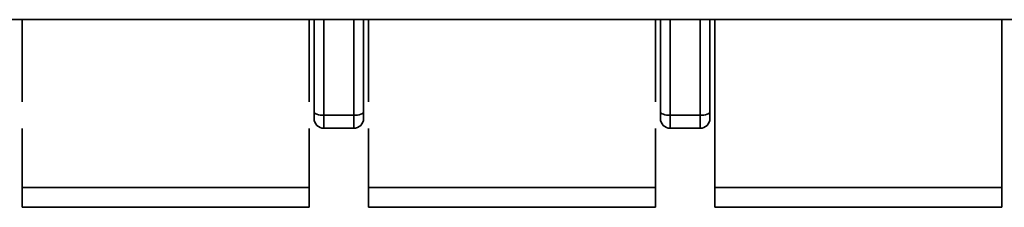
# Model space of a CAD drawing. Header units: millimetres. Extents: x 0 to 420, y 0 to 297.
# Tile 14 of 145: x 157.457 to 162.432, y 100.135 to 101.085. Entities that reach past the tile are written whole.
import ezdxf

# ---------------------------------------------------------------- set-up
doc = ezdxf.new("R2010")
doc.units = ezdxf.units.MM

msp = doc.modelspace()

# ---------------------------------------------------------------- linework, layer by layer
at = {"color": 7, "linetype": 'Continuous', "lineweight": 35}
for p, q in [((145.0623, 101.0852), (164.5195, 101.0852)), ((157.4695, 101.0852), (157.4695, 100.6694)), ((158.9195, 100.6694), (158.9195, 101.0852)), ((158.9445, 100.6181), (158.9445, 101.0852)), ((158.9945, 101.0852), (158.9945, 100.601)), ((159.1445, 100.601), (159.1445, 101.0852)), ((159.1945, 100.6181), (159.1945, 101.0852)), ((159.2195, 100.6694), (159.2195, 101.0852)), ((160.6695, 100.6694), (160.6695, 101.0852)), ((160.6945, 100.6181), (160.6945, 101.0852)), ((160.7445, 101.0852), (160.7445, 100.601)), ((160.8945, 100.601), (160.8945, 101.0852)), ((160.9445, 100.6181), (160.9445, 101.0852)), ((160.9695, 101.0852), (160.9695, 100.2352)), ((162.4195, 100.2352), (162.4195, 101.0852)), ((158.9945, 100.601), (159.1445, 100.601)), ((158.9945, 100.5352), (158.9945, 100.601)), ((159.1445, 100.601), (159.1445, 100.5352)), ((160.7445, 100.601), (160.8945, 100.601)), ((160.7445, 100.5352), (160.7445, 100.601)), ((160.8945, 100.601), (160.8945, 100.5352)), ((157.4695, 100.5338), (157.4695, 100.2352)), ((158.9195, 100.2352), (158.9195, 100.5338)), ((159.1445, 100.5352), (158.9945, 100.5352)), ((159.2195, 100.2352), (159.2195, 100.5338)), ((160.6695, 100.2352), (160.6695, 100.5338)), ((160.8945, 100.5352), (160.7445, 100.5352)), ((157.4695, 100.2352), (158.9195, 100.2352)), ((157.4695, 100.1352), (157.4695, 100.2352)), ((158.9195, 100.1352), (158.9195, 100.2352)), ((159.2195, 100.2352), (160.6695, 100.2352)), ((159.2195, 100.1352), (159.2195, 100.2352)), ((160.6695, 100.1352), (160.6695, 100.2352)), ((160.9695, 100.2352), (162.4195, 100.2352)), ((160.9695, 100.1352), (160.9695, 100.2352)), ((162.4195, 100.1352), (162.4195, 100.2352)), ((157.4695, 100.1352), (158.9195, 100.1352)), ((159.2195, 100.1352), (160.6695, 100.1352)), ((160.9695, 100.1352), (162.4195, 100.1352))]:
    msp.add_line(p, q, dxfattribs=at)
at = {"color": 7, "linetype": 'Continuous', "lineweight": 35, "flags": 128}
for points in [[(158.9945, 100.601), (158.9848, 100.6013), (158.9754, 100.6023), (158.9668, 100.6038), (158.9592, 100.606), (158.953, 100.6086), (158.9483, 100.6115), (158.9455, 100.6147), (158.9445, 100.6181)], [(159.1945, 100.6181), (159.1936, 100.6147), (159.1907, 100.6115), (159.1861, 100.6086), (159.1799, 100.606), (159.1723, 100.6038), (159.1637, 100.6023), (159.1543, 100.6013), (159.1445, 100.601)], [(160.7445, 100.601), (160.7348, 100.6013), (160.7254, 100.6023), (160.7168, 100.6038), (160.7092, 100.606), (160.703, 100.6086), (160.6983, 100.6115), (160.6955, 100.6147), (160.6945, 100.6181)], [(160.9445, 100.6181), (160.9436, 100.6147), (160.9407, 100.6115), (160.9361, 100.6086), (160.9299, 100.606), (160.9223, 100.6038), (160.9137, 100.6023), (160.9043, 100.6013), (160.8945, 100.601)]]:
    msp.add_lwpolyline(points, dxfattribs=at)
at = {"color": 7, "linetype": 'Continuous', "lineweight": 35}
for centre, start, end in [((158.9945, 100.5852), 180, 270), ((159.1445, 100.5852), 270, 360), ((160.7445, 100.5852), 180, 270), ((160.8945, 100.5852), 270, 360)]:
    msp.add_arc(centre, 0.05, start, end, dxfattribs=at)
for points, knots in [([(158.9445, 100.6181), (158.9445, 100.6134), (158.9445, 100.6041), (158.9445, 100.5937), (158.9445, 100.5864), (158.9445, 100.5856), (158.9445, 100.5852)], [0, 0, 0, 0, 0.248479, 0.499857, 0.748508, 1, 1, 1, 1]), ([(159.1945, 100.5852), (159.1945, 100.5856), (159.1945, 100.5864), (159.1945, 100.5936), (159.1945, 100.604), (159.1945, 100.6134), (159.1945, 100.6181)], [0, 0, 0, 0, 0.248479, 0.499857, 0.748508, 1, 1, 1, 1]), ([(160.6945, 100.6181), (160.6945, 100.6134), (160.6945, 100.6041), (160.6945, 100.5937), (160.6945, 100.5864), (160.6945, 100.5856), (160.6945, 100.5852)], [0, 0, 0, 0, 0.248479, 0.499857, 0.748508, 1, 1, 1, 1]), ([(160.9445, 100.5852), (160.9445, 100.5856), (160.9445, 100.5864), (160.9445, 100.5936), (160.9445, 100.604), (160.9445, 100.6134), (160.9445, 100.6181)], [0, 0, 0, 0, 0.2484795, 0.4998574, 0.748508, 1, 1, 1, 1])]:
    msp.add_open_spline(points, degree=3, knots=knots, dxfattribs=at)

doc.saveas('drawing.dxf')
